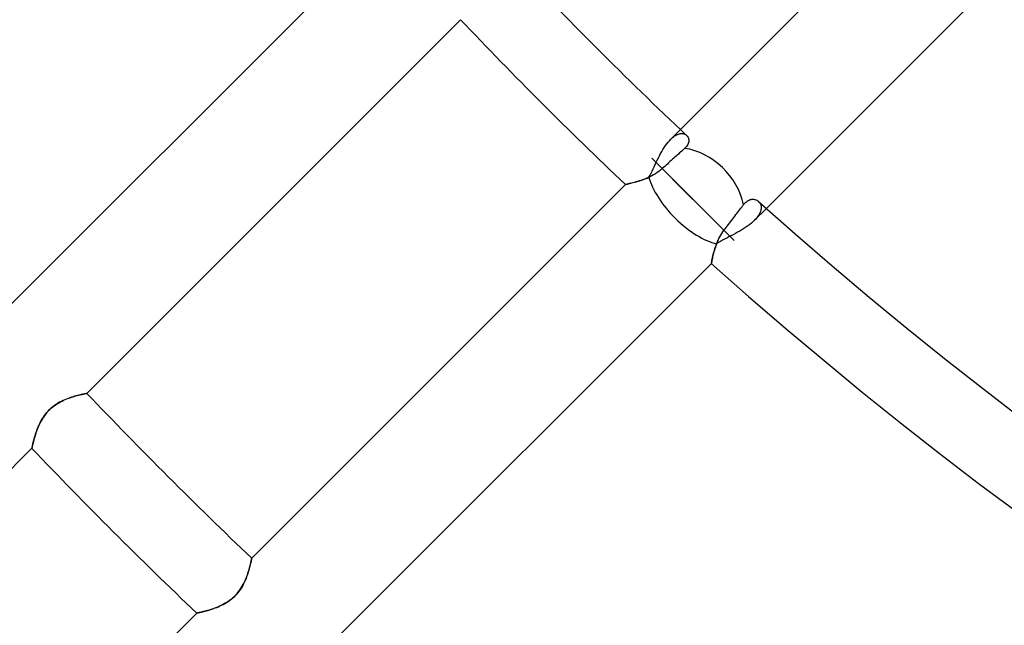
# Model space of a CAD drawing. Header units: millimetres. Extents: x -215 to 215, y -215 to 215.
# Tile 29 of 57: x -71 to -51, y -71 to -58. Entities that reach past the tile are written whole.
import ezdxf

# ---------------------------------------------------------------- set-up
doc = ezdxf.new("R2010")
doc.units = ezdxf.units.MM
doc.layers.add('MAIN-1', color=7, linetype='Continuous')
doc.layers.add('MAIN-2', color=7, linetype='Continuous')

msp = doc.modelspace()

# ---------------------------------------------------------------- linework, layer by layer
at = {"layer": 'MAIN-1'}
for p, q in [((-52.703, -56.065), (-57.359, -60.721)), ((-63.453, -56.729), (-71.085, -64.361)), ((-55.606, -62.331), (-50.983, -57.708)), ((-69.467, -66.104), (-61.843, -58.48)), ((-57.233, -60.84), (-57.222, -60.853)), ((-57.223, -61.048), (-57.237, -61.068)), ((-57.211, -61.028), (-57.223, -61.048)), ((-57.222, -60.853), (-57.212, -60.866)), ((-57.212, -60.866), (-57.203, -60.881)), ((-57.202, -61.008), (-57.211, -61.028)), ((-57.203, -60.881), (-57.197, -60.897)), ((-57.195, -60.988), (-57.202, -61.008)), ((-57.197, -60.897), (-57.192, -60.914)), ((-57.191, -60.969), (-57.195, -60.988)), ((-57.192, -60.914), (-57.19, -60.932)), ((-57.189, -60.95), (-57.191, -60.969)), ((-57.19, -60.932), (-57.189, -60.95)), ((-57.425, -61.242), (-57.448, -61.264)), ((-57.401, -61.221), (-57.425, -61.242)), ((-57.378, -61.2), (-57.401, -61.221)), ((-57.355, -61.18), (-57.378, -61.2)), ((-57.333, -61.16), (-57.355, -61.18)), ((-57.313, -61.141), (-57.333, -61.16)), ((-57.293, -61.124), (-57.313, -61.141)), ((-57.275, -61.108), (-57.293, -61.124)), ((-57.255, -61.088), (-57.275, -61.108)), ((-57.237, -61.068), (-57.255, -61.088)), ((-57.103, -62.146), (-57.944, -61.306)), ((-56.262, -62.987), (-57.944, -61.306)), ((-57.653, -61.449), (-57.679, -61.473)), ((-57.626, -61.425), (-57.653, -61.449)), ((-57.6, -61.401), (-57.626, -61.425)), ((-57.573, -61.376), (-57.6, -61.401)), ((-57.546, -61.352), (-57.573, -61.376)), ((-57.52, -61.329), (-57.546, -61.352)), ((-57.496, -61.306), (-57.52, -61.329)), ((-57.472, -61.285), (-57.496, -61.306)), ((-57.448, -61.264), (-57.472, -61.285)), ((-57.908, -61.647), (-57.945, -61.667)), ((-57.871, -61.625), (-57.908, -61.647)), ((-57.835, -61.601), (-57.871, -61.625)), ((-57.799, -61.576), (-57.835, -61.601)), ((-57.764, -61.548), (-57.799, -61.576)), ((-57.73, -61.519), (-57.764, -61.548)), ((-57.704, -61.496), (-57.73, -61.519)), ((-57.679, -61.473), (-57.704, -61.496)), ((-58.48, -61.843), (-66.104, -69.467)), ((-58.479, -61.842), (-58.48, -61.843)), ((-58.474, -61.841), (-58.479, -61.842)), ((-58.465, -61.84), (-58.474, -61.841)), ((-58.454, -61.837), (-58.465, -61.84)), ((-58.439, -61.834), (-58.454, -61.837)), ((-58.422, -61.83), (-58.439, -61.834)), ((-58.402, -61.825), (-58.422, -61.83)), ((-58.379, -61.82), (-58.402, -61.825)), ((-58.354, -61.814), (-58.379, -61.82)), ((-58.327, -61.807), (-58.354, -61.814)), ((-58.298, -61.799), (-58.327, -61.807)), ((-58.267, -61.791), (-58.298, -61.799)), ((-58.235, -61.781), (-58.267, -61.791)), ((-58.201, -61.771), (-58.235, -61.781)), ((-58.166, -61.759), (-58.201, -61.771)), ((-58.13, -61.747), (-58.166, -61.759)), ((-58.094, -61.733), (-58.13, -61.747)), ((-58.057, -61.719), (-58.094, -61.733)), ((-58.02, -61.703), (-58.057, -61.719)), ((-57.982, -61.685), (-58.02, -61.703)), ((-57.945, -61.667), (-57.982, -61.685)), ((-56.091, -62.28), (-56.074, -62.257)), ((-56.074, -62.257), (-56.058, -62.237)), ((-56.058, -62.237), (-56.041, -62.219)), ((-56.041, -62.219), (-56.024, -62.203)), ((-56.024, -62.203), (-56.006, -62.188)), ((-56.006, -62.188), (-55.989, -62.176)), ((-55.989, -62.176), (-55.971, -62.166)), ((-55.971, -62.166), (-55.953, -62.158)), ((-55.953, -62.158), (-55.935, -62.152)), ((-55.935, -62.152), (-55.917, -62.148)), ((-55.917, -62.148), (-55.9, -62.145)), ((-55.9, -62.145), (-55.883, -62.144)), ((-55.883, -62.144), (-55.866, -62.145)), ((-55.866, -62.145), (-55.849, -62.147)), ((-55.849, -62.147), (-55.834, -62.151)), ((-55.834, -62.151), (-55.819, -62.156)), ((-55.819, -62.156), (-55.804, -62.162)), ((-55.804, -62.162), (-55.791, -62.17)), ((-55.791, -62.17), (-55.778, -62.178)), ((-55.778, -62.178), (-55.766, -62.188)), ((-56.247, -62.486), (-56.227, -62.458)), ((-56.227, -62.458), (-56.207, -62.432)), ((-56.207, -62.432), (-56.187, -62.406)), ((-56.187, -62.406), (-56.167, -62.38)), ((-56.167, -62.38), (-56.147, -62.353)), ((-56.147, -62.353), (-56.127, -62.328)), ((-56.127, -62.328), (-56.109, -62.303)), ((-56.109, -62.303), (-56.091, -62.28)), ((-56.382, -62.662), (-56.36, -62.633)), ((-56.36, -62.633), (-56.337, -62.603)), ((-56.337, -62.603), (-56.314, -62.573)), ((-56.314, -62.573), (-56.291, -62.544)), ((-56.291, -62.544), (-56.269, -62.514)), ((-56.269, -62.514), (-56.247, -62.486)), ((-56.538, -62.879), (-56.518, -62.845)), ((-56.518, -62.845), (-56.495, -62.812)), ((-56.495, -62.812), (-56.471, -62.778)), ((-56.471, -62.778), (-56.448, -62.749)), ((-56.448, -62.749), (-56.426, -62.719)), ((-56.426, -62.719), (-56.404, -62.691)), ((-56.404, -62.691), (-56.382, -62.662)), ((-56.633, -63.085), (-56.62, -63.051)), ((-56.62, -63.051), (-56.607, -63.017)), ((-56.607, -63.017), (-56.592, -62.983)), ((-56.592, -62.983), (-56.575, -62.948)), ((-56.575, -62.948), (-56.558, -62.914)), ((-56.558, -62.914), (-56.538, -62.879)), ((-56.69, -63.272), (-56.682, -63.243)), ((-56.682, -63.243), (-56.674, -63.213)), ((-56.674, -63.213), (-56.665, -63.182)), ((-56.665, -63.182), (-56.656, -63.15)), ((-56.656, -63.15), (-56.645, -63.118)), ((-56.645, -63.118), (-56.633, -63.085)), ((-64.361, -71.085), (-56.729, -63.453)), ((-56.729, -63.452), (-56.728, -63.448)), ((-56.729, -63.453), (-56.729, -63.452)), ((-56.728, -63.448), (-56.726, -63.441)), ((-56.726, -63.441), (-56.725, -63.431)), ((-56.725, -63.431), (-56.722, -63.419)), ((-56.722, -63.419), (-56.72, -63.405)), ((-56.72, -63.405), (-56.716, -63.388)), ((-56.716, -63.388), (-56.712, -63.368)), ((-56.712, -63.368), (-56.708, -63.347)), ((-56.708, -63.347), (-56.702, -63.324)), ((-56.702, -63.324), (-56.696, -63.299)), ((-56.696, -63.299), (-56.69, -63.272)), ((-70.006, -66.278), (-69.973, -66.261)), ((-69.973, -66.261), (-69.94, -66.245)), ((-69.94, -66.245), (-69.908, -66.231)), ((-69.908, -66.231), (-69.875, -66.217)), ((-69.875, -66.217), (-69.842, -66.205)), ((-69.842, -66.205), (-69.81, -66.193)), ((-69.81, -66.193), (-69.778, -66.183)), ((-69.778, -66.183), (-69.748, -66.173)), ((-69.748, -66.173), (-69.718, -66.164)), ((-69.718, -66.164), (-69.689, -66.155)), ((-69.689, -66.155), (-69.661, -66.148)), ((-69.661, -66.148), (-69.634, -66.141)), ((-69.634, -66.141), (-69.609, -66.135)), ((-69.609, -66.135), (-69.586, -66.129)), ((-69.586, -66.129), (-69.565, -66.125)), ((-69.565, -66.125), (-69.545, -66.12)), ((-69.545, -66.12), (-69.527, -66.116)), ((-69.527, -66.116), (-69.511, -66.113)), ((-69.511, -66.113), (-69.498, -66.11)), ((-69.498, -66.11), (-69.487, -66.108)), ((-69.487, -66.108), (-69.478, -66.106)), ((-69.478, -66.106), (-69.472, -66.105)), ((-69.472, -66.105), (-69.468, -66.104)), ((-69.468, -66.104), (-69.467, -66.104)), ((-70.28, -66.493), (-70.254, -66.464)), ((-70.254, -66.464), (-70.226, -66.436)), ((-70.226, -66.436), (-70.198, -66.409)), ((-70.198, -66.409), (-70.168, -66.384)), ((-70.168, -66.384), (-70.136, -66.36)), ((-70.136, -66.36), (-70.105, -66.337)), ((-70.105, -66.337), (-70.072, -66.316)), ((-70.072, -66.316), (-70.039, -66.296)), ((-70.039, -66.296), (-70.006, -66.278)), ((-70.41, -66.686), (-70.392, -66.653)), ((-70.392, -66.653), (-70.372, -66.62)), ((-70.372, -66.62), (-70.352, -66.587)), ((-70.352, -66.587), (-70.329, -66.555)), ((-70.329, -66.555), (-70.305, -66.524)), ((-70.305, -66.524), (-70.28, -66.493)), ((-70.494, -66.881), (-70.483, -66.849)), ((-70.483, -66.849), (-70.47, -66.817)), ((-70.47, -66.817), (-70.457, -66.784)), ((-70.457, -66.784), (-70.442, -66.752)), ((-70.442, -66.752), (-70.427, -66.719)), ((-70.427, -66.719), (-70.41, -66.686)), ((-70.554, -67.081), (-70.548, -67.056)), ((-70.548, -67.056), (-70.541, -67.029)), ((-70.541, -67.029), (-70.533, -67.002)), ((-70.533, -67.002), (-70.524, -66.973)), ((-70.524, -66.973), (-70.515, -66.943)), ((-70.515, -66.943), (-70.505, -66.912)), ((-70.505, -66.912), (-70.494, -66.881)), ((-78.211, -74.849), (-70.588, -67.225)), ((-70.588, -67.225), (-70.587, -67.224)), ((-70.587, -67.22), (-70.585, -67.214)), ((-70.587, -67.224), (-70.587, -67.22)), ((-70.585, -67.214), (-70.583, -67.205)), ((-70.583, -67.205), (-70.581, -67.194)), ((-70.581, -67.194), (-70.578, -67.18)), ((-70.578, -67.18), (-70.574, -67.164)), ((-70.574, -67.164), (-70.57, -67.146)), ((-70.57, -67.146), (-70.566, -67.126)), ((-70.566, -67.126), (-70.56, -67.105)), ((-70.56, -67.105), (-70.554, -67.081)), ((-66.107, -69.48), (-66.109, -69.489)), ((-66.105, -69.472), (-66.107, -69.48)), ((-66.104, -69.467), (-66.105, -69.468)), ((-66.105, -69.468), (-66.105, -69.472)), ((-66.155, -69.685), (-66.163, -69.716)), ((-66.147, -69.656), (-66.155, -69.685)), ((-66.14, -69.628), (-66.147, -69.656)), ((-66.133, -69.602), (-66.14, -69.628)), ((-66.128, -69.578), (-66.133, -69.602)), ((-66.123, -69.555), (-66.128, -69.578)), ((-66.118, -69.535), (-66.123, -69.555)), ((-66.114, -69.517), (-66.118, -69.535)), ((-66.111, -69.502), (-66.114, -69.517)), ((-66.109, -69.489), (-66.111, -69.502)), ((-66.22, -69.882), (-66.235, -69.917)), ((-66.207, -69.848), (-66.22, -69.882)), ((-66.194, -69.814), (-66.207, -69.848)), ((-66.183, -69.78), (-66.194, -69.814)), ((-66.173, -69.748), (-66.183, -69.78)), ((-66.163, -69.716), (-66.173, -69.748)), ((-66.307, -70.057), (-66.328, -70.092)), ((-66.286, -70.022), (-66.307, -70.057)), ((-66.268, -69.987), (-66.286, -70.022)), ((-66.25, -69.952), (-66.268, -69.987)), ((-66.235, -69.917), (-66.25, -69.952)), ((-66.494, -70.281), (-66.526, -70.307)), ((-66.462, -70.252), (-66.494, -70.281)), ((-66.433, -70.223), (-66.462, -70.252)), ((-66.404, -70.192), (-66.433, -70.223)), ((-66.378, -70.16), (-66.404, -70.192)), ((-66.352, -70.126), (-66.378, -70.16)), ((-66.328, -70.092), (-66.352, -70.126)), ((-66.84, -70.479), (-66.874, -70.492)), ((-66.805, -70.465), (-66.84, -70.479)), ((-66.77, -70.45), (-66.805, -70.465)), ((-66.735, -70.434), (-66.77, -70.45)), ((-66.699, -70.417), (-66.735, -70.434)), ((-66.664, -70.398), (-66.699, -70.417)), ((-66.629, -70.378), (-66.664, -70.398)), ((-66.594, -70.356), (-66.629, -70.378)), ((-66.56, -70.333), (-66.594, -70.356)), ((-66.526, -70.307), (-66.56, -70.333)), ((-67.225, -70.588), (-74.849, -78.211)), ((-67.224, -70.587), (-67.225, -70.588)), ((-67.219, -70.586), (-67.224, -70.587)), ((-67.212, -70.585), (-67.219, -70.586)), ((-67.202, -70.583), (-67.212, -70.585)), ((-67.189, -70.58), (-67.202, -70.583)), ((-67.173, -70.576), (-67.189, -70.58)), ((-67.155, -70.572), (-67.173, -70.576)), ((-67.135, -70.568), (-67.155, -70.572)), ((-67.113, -70.562), (-67.135, -70.568)), ((-67.088, -70.556), (-67.113, -70.562)), ((-67.062, -70.549), (-67.088, -70.556)), ((-67.034, -70.542), (-67.062, -70.549)), ((-67.004, -70.534), (-67.034, -70.542)), ((-66.973, -70.524), (-67.004, -70.534)), ((-66.941, -70.515), (-66.973, -70.524)), ((-66.908, -70.504), (-66.941, -70.515)), ((-66.874, -70.492), (-66.908, -70.504))]:
    msp.add_line(p, q, dxfattribs=at)
for radius, start, end in [(83.529, 223.25016, 226.74984), (77.189, 228.53174, 311.46824), (85.115, 223.39936, 226.60064), (83.529, 228.11623, 311.88375), (85.115, 228.20258, 311.79746), (95.892, 223.57932, 226.42068), (97.478, 223.60241, 226.39759)]:
    msp.add_arc((0, 0), radius, start, end, dxfattribs=at)
msp.add_ellipse((-57.103, -62.146), major_axis=(0.841, -0.841), ratio=0.743084, start_param=0.825556, end_param=2.375087, dxfattribs=at)
at = {"layer": 'MAIN-2'}
for p, q in [((-57.359, -60.721), (-57.558, -60.92)), ((-57.477, -60.853), (-57.457, -60.84)), ((-57.457, -60.84), (-57.438, -60.83)), ((-57.438, -60.83), (-57.418, -60.821)), ((-57.418, -60.821), (-57.4, -60.814)), ((-57.4, -60.814), (-57.381, -60.808)), ((-57.381, -60.808), (-57.363, -60.805)), ((-57.363, -60.805), (-57.346, -60.803)), ((-57.346, -60.803), (-57.329, -60.802)), ((-57.329, -60.802), (-57.313, -60.804)), ((-57.313, -60.804), (-57.298, -60.806)), ((-57.298, -60.806), (-57.283, -60.81)), ((-57.283, -60.81), (-57.269, -60.816)), ((-57.269, -60.816), (-57.256, -60.823)), ((-57.256, -60.823), (-57.244, -60.831)), ((-57.244, -60.831), (-57.233, -60.84)), ((-57.69, -61.087), (-57.664, -61.049)), ((-57.664, -61.049), (-57.638, -61.014)), ((-57.638, -61.014), (-57.612, -60.98)), ((-57.612, -60.98), (-57.585, -60.949)), ((-57.585, -60.949), (-57.558, -60.92)), ((-57.558, -60.92), (-57.538, -60.901)), ((-57.538, -60.901), (-57.518, -60.883)), ((-57.518, -60.883), (-57.497, -60.867)), ((-57.497, -60.867), (-57.477, -60.853)), ((-57.786, -61.255), (-57.763, -61.211)), ((-57.763, -61.211), (-57.739, -61.168)), ((-57.739, -61.168), (-57.715, -61.127)), ((-57.715, -61.127), (-57.69, -61.087)), ((-57.896, -61.48), (-57.875, -61.435)), ((-57.875, -61.435), (-57.853, -61.39)), ((-57.853, -61.39), (-57.831, -61.344)), ((-57.831, -61.344), (-57.809, -61.299)), ((-57.809, -61.299), (-57.786, -61.255)), ((-58.001, -61.694), (-57.98, -61.654)), ((-57.98, -61.654), (-57.959, -61.612)), ((-57.959, -61.612), (-57.938, -61.569)), ((-57.938, -61.569), (-57.917, -61.525)), ((-57.917, -61.525), (-57.896, -61.48)), ((-58.48, -61.843), (-58.479, -61.842)), ((-58.479, -61.842), (-58.473, -61.841)), ((-58.473, -61.841), (-58.465, -61.839)), ((-58.465, -61.839), (-58.453, -61.837)), ((-58.453, -61.837), (-58.438, -61.834)), ((-58.438, -61.834), (-58.419, -61.829)), ((-58.419, -61.829), (-58.398, -61.825)), ((-58.398, -61.825), (-58.375, -61.819)), ((-58.375, -61.819), (-58.348, -61.812)), ((-58.348, -61.812), (-58.32, -61.805)), ((-58.32, -61.805), (-58.289, -61.797)), ((-58.289, -61.797), (-58.257, -61.788)), ((-58.257, -61.788), (-58.223, -61.778)), ((-58.223, -61.778), (-58.188, -61.767)), ((-58.188, -61.767), (-58.152, -61.755)), ((-58.152, -61.755), (-58.115, -61.741)), ((-58.115, -61.741), (-58.077, -61.727)), ((-58.077, -61.727), (-58.039, -61.711)), ((-58.039, -61.711), (-58.001, -61.694)), ((-55.766, -62.188), (-55.754, -62.2)), ((-55.754, -62.2), (-55.743, -62.214)), ((-55.743, -62.214), (-55.733, -62.228)), ((-55.733, -62.228), (-55.726, -62.244)), ((-55.726, -62.244), (-55.719, -62.261)), ((-55.848, -62.572), (-55.606, -62.331)), ((-55.752, -62.451), (-55.767, -62.475)), ((-55.74, -62.427), (-55.752, -62.451)), ((-55.73, -62.404), (-55.74, -62.427)), ((-55.722, -62.382), (-55.73, -62.404)), ((-55.716, -62.36), (-55.722, -62.382)), ((-55.719, -62.261), (-55.715, -62.279)), ((-55.713, -62.338), (-55.716, -62.36)), ((-55.715, -62.279), (-55.712, -62.298)), ((-55.711, -62.318), (-55.713, -62.338)), ((-55.712, -62.298), (-55.711, -62.318)), ((-55.947, -62.659), (-55.984, -62.687)), ((-55.911, -62.63), (-55.947, -62.659)), ((-55.878, -62.601), (-55.911, -62.63)), ((-55.848, -62.572), (-55.878, -62.601)), ((-55.824, -62.548), (-55.848, -62.572)), ((-55.803, -62.523), (-55.824, -62.548)), ((-55.784, -62.499), (-55.803, -62.523)), ((-55.767, -62.475), (-55.784, -62.499)), ((-56.238, -62.842), (-56.283, -62.867)), ((-56.194, -62.818), (-56.238, -62.842)), ((-56.15, -62.793), (-56.194, -62.818)), ((-56.107, -62.767), (-56.15, -62.793)), ((-56.064, -62.741), (-56.107, -62.767)), ((-56.024, -62.714), (-56.064, -62.741)), ((-55.984, -62.687), (-56.024, -62.714)), ((-56.621, -63.051), (-56.634, -63.086)), ((-56.583, -63.028), (-56.621, -63.051)), ((-56.543, -63.005), (-56.583, -63.028)), ((-56.502, -62.982), (-56.543, -63.005)), ((-56.46, -62.96), (-56.502, -62.982)), ((-56.416, -62.937), (-56.46, -62.96)), ((-56.372, -62.914), (-56.416, -62.937)), ((-56.328, -62.89), (-56.372, -62.914)), ((-56.283, -62.867), (-56.328, -62.89)), ((-56.683, -63.245), (-56.69, -63.273)), ((-56.675, -63.216), (-56.683, -63.245)), ((-56.666, -63.185), (-56.675, -63.216)), ((-56.656, -63.153), (-56.666, -63.185)), ((-56.646, -63.12), (-56.656, -63.153)), ((-56.634, -63.086), (-56.646, -63.12)), ((-56.728, -63.448), (-56.729, -63.452)), ((-56.729, -63.452), (-56.729, -63.453)), ((-56.726, -63.441), (-56.728, -63.448)), ((-56.725, -63.432), (-56.726, -63.441)), ((-56.722, -63.42), (-56.725, -63.432)), ((-56.72, -63.405), (-56.722, -63.42)), ((-56.716, -63.388), (-56.72, -63.405)), ((-56.712, -63.369), (-56.716, -63.388)), ((-56.708, -63.348), (-56.712, -63.369)), ((-56.703, -63.325), (-56.708, -63.348)), ((-56.697, -63.3), (-56.703, -63.325)), ((-56.69, -63.273), (-56.697, -63.3)), ((-69.987, -66.268), (-70.022, -66.286)), ((-69.952, -66.25), (-69.987, -66.268)), ((-69.917, -66.235), (-69.952, -66.25)), ((-69.882, -66.22), (-69.917, -66.235)), ((-69.848, -66.207), (-69.882, -66.22)), ((-69.814, -66.194), (-69.848, -66.207)), ((-69.78, -66.183), (-69.814, -66.194)), ((-69.748, -66.173), (-69.78, -66.183)), ((-69.716, -66.163), (-69.748, -66.173)), ((-69.685, -66.155), (-69.716, -66.163)), ((-69.656, -66.147), (-69.685, -66.155)), ((-69.628, -66.14), (-69.656, -66.147)), ((-69.602, -66.133), (-69.628, -66.14)), ((-69.578, -66.128), (-69.602, -66.133)), ((-69.555, -66.123), (-69.578, -66.128)), ((-69.535, -66.118), (-69.555, -66.123)), ((-69.517, -66.114), (-69.535, -66.118)), ((-69.502, -66.111), (-69.517, -66.114)), ((-69.489, -66.109), (-69.502, -66.111)), ((-69.48, -66.107), (-69.489, -66.109)), ((-69.472, -66.105), (-69.48, -66.107)), ((-69.468, -66.105), (-69.472, -66.105)), ((-69.467, -66.104), (-69.468, -66.105)), ((-70.252, -66.462), (-70.281, -66.494)), ((-70.223, -66.433), (-70.252, -66.462)), ((-70.192, -66.404), (-70.223, -66.433)), ((-70.16, -66.378), (-70.192, -66.404)), ((-70.126, -66.352), (-70.16, -66.378)), ((-70.092, -66.328), (-70.126, -66.352)), ((-70.057, -66.307), (-70.092, -66.328)), ((-70.022, -66.286), (-70.057, -66.307)), ((-70.398, -66.664), (-70.417, -66.699)), ((-70.378, -66.629), (-70.398, -66.664)), ((-70.356, -66.594), (-70.378, -66.629)), ((-70.333, -66.56), (-70.356, -66.594)), ((-70.307, -66.526), (-70.333, -66.56)), ((-70.281, -66.494), (-70.307, -66.526)), ((-70.492, -66.874), (-70.504, -66.908)), ((-70.479, -66.84), (-70.492, -66.874)), ((-70.465, -66.805), (-70.479, -66.84)), ((-70.45, -66.77), (-70.465, -66.805)), ((-70.434, -66.735), (-70.45, -66.77)), ((-70.417, -66.699), (-70.434, -66.735)), ((-70.549, -67.062), (-70.556, -67.088)), ((-70.542, -67.034), (-70.549, -67.062)), ((-70.534, -67.004), (-70.542, -67.034)), ((-70.524, -66.973), (-70.534, -67.004)), ((-70.515, -66.941), (-70.524, -66.973)), ((-70.504, -66.908), (-70.515, -66.941)), ((-70.587, -67.224), (-70.588, -67.225)), ((-70.586, -67.219), (-70.587, -67.224)), ((-70.585, -67.212), (-70.586, -67.219)), ((-70.583, -67.202), (-70.585, -67.212)), ((-70.58, -67.189), (-70.583, -67.202)), ((-70.576, -67.173), (-70.58, -67.189)), ((-70.572, -67.155), (-70.576, -67.173)), ((-70.568, -67.135), (-70.572, -67.155)), ((-70.562, -67.113), (-70.568, -67.135)), ((-70.556, -67.088), (-70.562, -67.113)), ((-66.11, -69.498), (-66.108, -69.487)), ((-66.108, -69.487), (-66.106, -69.478)), ((-66.106, -69.478), (-66.105, -69.472)), ((-66.105, -69.472), (-66.104, -69.468)), ((-66.104, -69.468), (-66.104, -69.467)), ((-66.155, -69.689), (-66.148, -69.661)), ((-66.148, -69.661), (-66.141, -69.634)), ((-66.141, -69.634), (-66.135, -69.609)), ((-66.135, -69.609), (-66.129, -69.586)), ((-66.129, -69.586), (-66.125, -69.565)), ((-66.125, -69.565), (-66.12, -69.545)), ((-66.12, -69.545), (-66.116, -69.527)), ((-66.116, -69.527), (-66.113, -69.511)), ((-66.113, -69.511), (-66.11, -69.498)), ((-66.231, -69.908), (-66.217, -69.875)), ((-66.217, -69.875), (-66.205, -69.842)), ((-66.205, -69.842), (-66.193, -69.81)), ((-66.193, -69.81), (-66.183, -69.778)), ((-66.183, -69.778), (-66.173, -69.748)), ((-66.173, -69.748), (-66.164, -69.718)), ((-66.164, -69.718), (-66.155, -69.689)), ((-66.337, -70.105), (-66.316, -70.072)), ((-66.316, -70.072), (-66.296, -70.039)), ((-66.296, -70.039), (-66.278, -70.006)), ((-66.278, -70.006), (-66.261, -69.973)), ((-66.261, -69.973), (-66.245, -69.94)), ((-66.245, -69.94), (-66.231, -69.908)), ((-66.524, -70.305), (-66.493, -70.28)), ((-66.493, -70.28), (-66.464, -70.254)), ((-66.464, -70.254), (-66.436, -70.226)), ((-66.436, -70.226), (-66.409, -70.198)), ((-66.409, -70.198), (-66.384, -70.168)), ((-66.384, -70.168), (-66.36, -70.136)), ((-66.36, -70.136), (-66.337, -70.105)), ((-66.881, -70.494), (-66.849, -70.483)), ((-66.849, -70.483), (-66.817, -70.47)), ((-66.817, -70.47), (-66.784, -70.457)), ((-66.784, -70.457), (-66.752, -70.442)), ((-66.752, -70.442), (-66.719, -70.427)), ((-66.719, -70.427), (-66.686, -70.41)), ((-66.686, -70.41), (-66.653, -70.392)), ((-66.653, -70.392), (-66.62, -70.372)), ((-66.62, -70.372), (-66.587, -70.352)), ((-66.587, -70.352), (-66.555, -70.329)), ((-66.555, -70.329), (-66.524, -70.305)), ((-67.225, -70.588), (-67.224, -70.587)), ((-67.224, -70.587), (-67.22, -70.587)), ((-67.22, -70.587), (-67.214, -70.585)), ((-67.214, -70.585), (-67.205, -70.583)), ((-67.205, -70.583), (-67.194, -70.581)), ((-67.194, -70.581), (-67.18, -70.578)), ((-67.18, -70.578), (-67.164, -70.574)), ((-67.164, -70.574), (-67.146, -70.57)), ((-67.146, -70.57), (-67.126, -70.566)), ((-67.126, -70.566), (-67.105, -70.56)), ((-67.105, -70.56), (-67.081, -70.554)), ((-67.081, -70.554), (-67.056, -70.548)), ((-67.056, -70.548), (-67.029, -70.541)), ((-67.029, -70.541), (-67.002, -70.533)), ((-67.002, -70.533), (-66.973, -70.524)), ((-66.973, -70.524), (-66.943, -70.515)), ((-66.943, -70.515), (-66.912, -70.505)), ((-66.912, -70.505), (-66.881, -70.494))]:
    msp.add_line(p, q, dxfattribs=at)
for radius, end in [(165, 0), (159.5, 270.00002), (158.5, 270.00002)]:
    msp.add_arc((0, 0), radius, 179.99998, end, dxfattribs=at)
msp.add_ellipse((-57.103, -62.146), major_axis=(0.841, -0.841), ratio=0.445174, start_param=-2.503336, end_param=-0.600218, dxfattribs=at)

doc.saveas('drawing.dxf')
